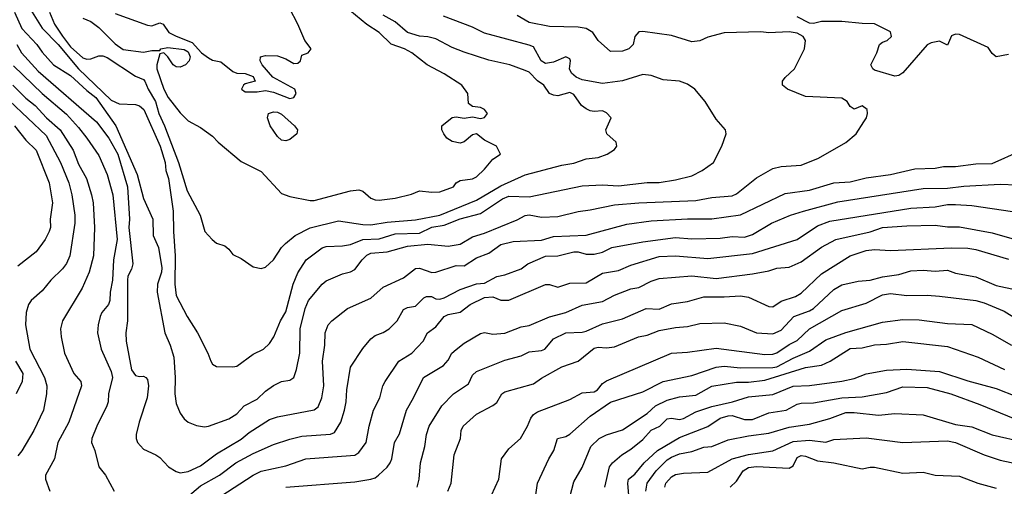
# Model space of a CAD drawing. Header units: metres. Extents: x -51132 to -49532, y -231222 to -229437.
# Tile 229 of 256: x -49886 to -49765, y -230576 to -230518. Entities that reach past the tile are written whole.
import ezdxf

# ---------------------------------------------------------------- set-up
doc = ezdxf.new("R2010")
doc.units = ezdxf.units.M
doc.layers.add('CONTOUR_INDEX', color=1, linetype='Continuous')
doc.layers.add('CONTOUR_INTER', color=3, linetype='Continuous')

msp = doc.modelspace()

# ---------------------------------------------------------------- linework, layer by layer
at = {"layer": 'CONTOUR_INDEX'}
for points, elevation in [([(-49884.93, -230516.26), (-49883.08, -230519.25), (-49881.08, -230521.26), (-49878.58, -230524.26), (-49874.58, -230528.11), (-49873.58, -230528.56), (-49871.58, -230528.65), (-49871.08, -230528.79), (-49870.55, -230529.26), (-49868.55, -230533.76), (-49867.92, -230535.76), (-49867.83, -230536.76), (-49867.53, -230537.76), (-49866.94, -230541.76), (-49866.9, -230544.26), (-49866.67, -230547.26), (-49866.73, -230550.76), (-49866.58, -230552.17), (-49865.23, -230554.76), (-49863.96, -230556.76), (-49862.65, -230559.26), (-49862.3, -230560.26), (-49862.08, -230560.6), (-49861.58, -230560.9), (-49859.58, -230560.95), (-49859.08, -230560.84), (-49857.08, -230559.36), (-49855.8, -230558.76), (-49855.08, -230558.05), (-49854.55, -230557.26), (-49853.7, -230555.26), (-49853.08, -230554.16), (-49852.16, -230550.76), (-49851.58, -230549.35), (-49850.57, -230547.76), (-49848.58, -230546.29), (-49848.08, -230546.1), (-49846.08, -230546.03), (-49845.08, -230545.87), (-49843.58, -230545.26), (-49841.58, -230545.16), (-49839.58, -230544.55), (-49836.58, -230544.49), (-49835.08, -230543.74), (-49833.58, -230543.51), (-49831.58, -230542.73), (-49829.08, -230542.05), (-49826.39, -230540.26), (-49825.58, -230539.91), (-49823.08, -230540.02), (-49816.58, -230538.63), (-49814.08, -230538.54), (-49812.08, -230538.64), (-49808.58, -230538.25), (-49807.08, -230538.25), (-49805.08, -230537.92), (-49803.08, -230537.42), (-49801.8, -230536.76), (-49800.41, -230535.76), (-49799.36, -230533.76), (-49798.82, -230532.26), (-49798.9, -230531.76), (-49800.08, -230530.45), (-49801.4, -230528.26), (-49802.69, -230526.76), (-49803.58, -230526.12), (-49804.58, -230525.77), (-49806.58, -230525.58), (-49808.08, -230525.08), (-49809.08, -230524.93), (-49811.58, -230525.71), (-49814.08, -230526.04), (-49816.58, -230525.61), (-49817.31, -230525.26), (-49817.9, -230524.76), (-49818.12, -230524.26), (-49818, -230523.26), (-49818.08, -230523.01), (-49818.58, -230522.78), (-49820.08, -230523.42), (-49821.08, -230523.58), (-49821.62, -230523.26), (-49822.58, -230521.55), (-49823.08, -230521.32), (-49828.58, -230519.84), (-49830.08, -230519.11), (-49833.65, -230517.76)], 65), ([(-49887.08, -230528.2), (-49882.58, -230532.46), (-49880.8, -230535.76), (-49879.8, -230538.26), (-49879.42, -230539.76), (-49879.06, -230542.26), (-49879.04, -230543.26), (-49879.65, -230547.26), (-49880.08, -230548.2), (-49880.58, -230548.88), (-49882, -230550.26), (-49883.08, -230551.56), (-49884.42, -230552.76), (-49884.76, -230553.26), (-49885.06, -230554.26), (-49885.12, -230555.76), (-49884.58, -230558.76), (-49882.78, -230562.26), (-49882.49, -230563.26), (-49882.54, -230564.26), (-49882.92, -230566.26), (-49884.08, -230568.76), (-49885.58, -230571.28), (-49886.08, -230571.88)], 70), ([(-49853.08, -230575.75), (-49844.58, -230575.09), (-49842.58, -230574.76), (-49842.08, -230574.6), (-49841.64, -230574.26), (-49840.58, -230573.28), (-49840.23, -230572.76), (-49840.02, -230572.26), (-49839.66, -230570.26), (-49839.08, -230569.18), (-49838.22, -230566.26), (-49837.32, -230564.76), (-49836.1, -230562.26), (-49833.66, -230560.76), (-49833.08, -230560.13), (-49832.6, -230559.26), (-49832.08, -230558.8), (-49831.08, -230558.02), (-49829.08, -230556.82), (-49828.58, -230556.73), (-49827.58, -230556.92), (-49826.08, -230556.79), (-49824.08, -230556.01), (-49823.08, -230555.86), (-49820.58, -230554.77), (-49818.58, -230554.24), (-49816.58, -230553.33), (-49814.08, -230552.91), (-49812.58, -230552.12), (-49810.58, -230551.32), (-49809.58, -230551.17), (-49808.08, -230550.37), (-49807.08, -230550.04), (-49803.08, -230549.73), (-49800.08, -230550.05), (-49795.58, -230549.48), (-49793.58, -230549.11), (-49792.58, -230548.8), (-49791.08, -230548.67), (-49789.58, -230548.01), (-49787.08, -230546.22), (-49785.33, -230545.26), (-49781.08, -230544.32), (-49779.58, -230543.78), (-49776.58, -230543.57), (-49773.08, -230543.51), (-49771.58, -230543.7), (-49770.08, -230543.71), (-49766.08, -230544.44), (-49763.08, -230545.31)], 70), ([(-49818.08, -230576.97), (-49817.58, -230575.12), (-49816.58, -230573.32), (-49815.49, -230570.76), (-49814.47, -230569.76), (-49813.58, -230569.3), (-49811.58, -230568.69), (-49808.58, -230566.68), (-49807.54, -230565.76), (-49806.08, -230565.06), (-49804.58, -230564.63), (-49802.58, -230564.43), (-49800.58, -230563.33), (-49797.58, -230562.81), (-49796.08, -230562.83), (-49794.08, -230562.59), (-49789.08, -230561.01), (-49787.08, -230560.73), (-49786.02, -230560.26), (-49783.58, -230558.67), (-49782.08, -230558.59), (-49780.58, -230558.22), (-49779.08, -230558.16), (-49777.08, -230557.8), (-49771.58, -230558.45), (-49767.79, -230559.76), (-49764.55, -230561.26)], 75), ([(-49798.36, -230575.76), (-49797.58, -230575.01), (-49796.76, -230573.76), (-49796.08, -230573.35), (-49795.08, -230573.2), (-49791.08, -230573.43), (-49790.58, -230573.11), (-49790.08, -230572.1), (-49789.58, -230571.86), (-49789.08, -230571.92), (-49787.58, -230572.51), (-49785.58, -230572.75), (-49782.08, -230573.52), (-49781.08, -230573.29), (-49780.58, -230573.31), (-49777.08, -230574.03), (-49774.58, -230573.93), (-49773.08, -230574.26), (-49770.08, -230574.4), (-49767.86, -230575.26), (-49765.58, -230575.86)], 80)]:
    msp.add_lwpolyline(points, dxfattribs=dict(at, elevation=elevation))
at = {"layer": 'CONTOUR_INTER'}
for points, elevation in [([(-49878.08, -230518), (-49877.08, -230518.41), (-49876.08, -230519.13), (-49874.08, -230521.18), (-49873.08, -230521.85), (-49870.58, -230522.17), (-49869.58, -230521.99), (-49868.58, -230521.99), (-49868.46, -230521.76), (-49867.58, -230521.62), (-49865.58, -230521.85), (-49865.08, -230522.14), (-49864.85, -230522.76), (-49864.97, -230523.26), (-49865.43, -230523.76), (-49866.08, -230524.04), (-49866.58, -230524.01), (-49866.95, -230523.76), (-49867.58, -230522.76), (-49868.08, -230522.28), (-49868.58, -230522.38), (-49868.94, -230523.76), (-49868.94, -230524.26), (-49868.1, -230526.76), (-49867.57, -230527.76), (-49866.08, -230529.66), (-49865.08, -230530.63), (-49863.58, -230531.46), (-49862.08, -230532.54), (-49861.39, -230533.26), (-49858.58, -230535.64), (-49856.08, -230536.89), (-49853.58, -230539.6), (-49852.58, -230539.95), (-49850.08, -230540.45), (-49849.58, -230540.46), (-49845.08, -230539.26), (-49844.08, -230539.13), (-49843.58, -230539.3), (-49842.58, -230540.16), (-49842.08, -230540.38), (-49841.58, -230540.43), (-49839.58, -230540.16), (-49837.58, -230539.66), (-49836.58, -230539.28), (-49835.08, -230539.44), (-49834.08, -230539.37), (-49832.41, -230538.76), (-49832.08, -230538.29), (-49831.58, -230537.98), (-49830.08, -230537.8), (-49829.58, -230537.55), (-49828.58, -230536.61), (-49827.58, -230535.37), (-49826.61, -230534.76), (-49827.12, -230533.76), (-49828.58, -230533.04), (-49829.58, -230532.23), (-49830.08, -230532.37), (-49831.08, -230533.25), (-49831.58, -230533.39), (-49832.58, -230533.18), (-49833.22, -230532.76), (-49833.59, -230532.26), (-49833.86, -230531.76), (-49833.85, -230531.26), (-49832.58, -230530.23), (-49832.08, -230530.16), (-49831.08, -230530.3), (-49830.08, -230530.14), (-49829.08, -230530.34), (-49828.58, -230530.22), (-49828.24, -230529.76), (-49828.59, -230529.26), (-49829.08, -230529.02), (-49830.08, -230528.87), (-49830.58, -230528.49), (-49830.63, -230527.26), (-49831.38, -230526.26), (-49833.58, -230524.86), (-49835.64, -230523.76), (-49837.55, -230522.26), (-49838.44, -230521.76), (-49840.08, -230521.19), (-49841.58, -230519.76), (-49843.08, -230518.79), (-49846.58, -230515.89)], 63), ([(-49874.08, -230517.41), (-49870.08, -230518.87), (-49869.58, -230518.94), (-49868.58, -230518.59), (-49868.18, -230518.76), (-49867.46, -230519.76), (-49866.58, -230520.22), (-49864.58, -230520.98), (-49863.43, -230522.26), (-49862.58, -230522.9), (-49862.08, -230523.16), (-49861.08, -230523.37), (-49859.58, -230524.58), (-49859.08, -230524.78), (-49858.08, -230524.83), (-49857.08, -230525.19), (-49856.82, -230525.76), (-49858.08, -230526.08), (-49858.29, -230526.26), (-49858.52, -230526.76), (-49858.08, -230527.07), (-49856.58, -230527.07), (-49855.58, -230526.92), (-49854.58, -230527.1), (-49852.58, -230527.91), (-49852.08, -230527.77), (-49851.8, -230527.26), (-49851.95, -230526.76), (-49854.67, -230525.26), (-49855.99, -230523.76), (-49856.21, -230523.26), (-49856.17, -230522.76), (-49855.58, -230522.6), (-49854.08, -230522.64), (-49853.08, -230523), (-49852.08, -230523.57), (-49851.58, -230523.55), (-49851.25, -230523.26), (-49851.08, -230522.57), (-49850.32, -230522.26), (-49849.96, -230521.76), (-49850.72, -230520.76), (-49851.57, -230518.76), (-49852.63, -230516.76)], 62), ([(-49886.48, -230517.26), (-49885.59, -230519.26), (-49883.71, -230521.26), (-49883.08, -230522.19), (-49881.67, -230523.76), (-49879.58, -230525.08), (-49877.58, -230526.92), (-49876.48, -230527.76), (-49873.99, -230531.26), (-49871.35, -230537.26), (-49870.58, -230540.19), (-49869.45, -230542.76), (-49869.39, -230544.76), (-49868.76, -230546.26), (-49868.34, -230548.76), (-49868.38, -230549.26), (-49868.86, -230550.76), (-49868.91, -230551.76), (-49867.95, -230556.76), (-49867.29, -230558.26), (-49866.85, -230559.76), (-49866.7, -230562.26), (-49866.73, -230564.26), (-49866.58, -230565.46), (-49866.08, -230566.63), (-49865.58, -230567.33), (-49865.07, -230567.76), (-49864.08, -230568.17), (-49863.08, -230568.34), (-49862.58, -230568.25), (-49860.08, -230567.36), (-49859.08, -230566.74), (-49858.18, -230565.76), (-49856.58, -230564.91), (-49855.58, -230563.92), (-49854.58, -230563.22), (-49853.58, -230562.76), (-49852.58, -230562.59), (-49852.09, -230562.26), (-49851.74, -230561.26), (-49851.33, -230559.26), (-49851.31, -230556.26), (-49850.7, -230553.76), (-49850.28, -230552.76), (-49848.58, -230550.74), (-49848.08, -230550.34), (-49846.08, -230549.47), (-49845.08, -230549.23), (-49844.58, -230548.97), (-49843.68, -230547.76), (-49843.08, -230547.17), (-49842.58, -230546.94), (-49840.58, -230546.79), (-49838.08, -230546.09), (-49835.58, -230545.83), (-49833.08, -230546.08), (-49831.58, -230545.84), (-49830.08, -230544.91), (-49828.58, -230544.47), (-49824.58, -230542.82), (-49823.58, -230542.29), (-49823.08, -230542.24), (-49821.58, -230542.51), (-49819.58, -230542.41), (-49817.08, -230541.8), (-49815.58, -230541.62), (-49812.58, -230540.99), (-49809.58, -230540.73), (-49802.58, -230540.46), (-49800.58, -230540.07), (-49798.08, -230539.87), (-49797.58, -230539.63), (-49795.08, -230537.66), (-49793.08, -230536.52), (-49792.08, -230536.27), (-49789.58, -230536.12), (-49787.46, -230535.26), (-49784.08, -230533.3), (-49782.84, -230532.26), (-49781.86, -230530.76), (-49781.54, -230530.26), (-49781.41, -230529.76), (-49781.47, -230529.26), (-49782.08, -230528.8), (-49783.08, -230529.2), (-49783.58, -230528.89), (-49783.93, -230528.26), (-49784.58, -230527.87), (-49789.08, -230527.64), (-49791.3, -230526.76), (-49791.91, -230526.26), (-49791.88, -230525.76), (-49791.58, -230525.3), (-49790.4, -230524.26), (-49789.18, -230521.76), (-49789.08, -230520.76), (-49789.37, -230520.26), (-49790.08, -230519.86), (-49791.08, -230519.68), (-49793.58, -230519.81), (-49794.58, -230519.68), (-49799.08, -230519.81), (-49801.08, -230520.35), (-49802.08, -230520.79), (-49803.08, -230520.93), (-49805.58, -230520.15), (-49809.08, -230519.66), (-49809.58, -230519.7), (-49810.08, -230520.26), (-49810.27, -230521.26), (-49810.82, -230521.76), (-49811.58, -230522.08), (-49813.08, -230522.09), (-49814.58, -230520.76), (-49815.25, -230519.76), (-49816.08, -230519.28), (-49817.08, -230519.12), (-49820.58, -230519.02), (-49823.08, -230518.53), (-49824.58, -230517.66)], 66), ([(-49882.16, -230517.26), (-49881.54, -230518.76), (-49880.58, -230520.23), (-49879.58, -230521.54), (-49878.08, -230522.88), (-49877.58, -230523.04), (-49877.08, -230522.99), (-49876.08, -230522.64), (-49875.58, -230522.64), (-49875.08, -230522.85), (-49871.58, -230525.15), (-49870.58, -230525.56), (-49870.42, -230525.76), (-49870.03, -230526.76), (-49869.12, -230528.26), (-49868.72, -230529.76), (-49867.99, -230531.26), (-49866.26, -230535.76), (-49865.2, -230539.26), (-49863.61, -230542.26), (-49863.04, -230544.26), (-49862.15, -230545.26), (-49861.58, -230545.72), (-49860.58, -230546.03), (-49860.08, -230546.43), (-49859.58, -230547.12), (-49858.58, -230547.6), (-49857.08, -230548.64), (-49856.08, -230548.83), (-49855.58, -230548.65), (-49854.58, -230547.78), (-49853.61, -230546.26), (-49853.11, -230545.76), (-49851.9, -230544.76), (-49850.08, -230543.82), (-49846.58, -230542.95), (-49843.58, -230543.42), (-49842.58, -230543.44), (-49840.58, -230543.14), (-49837.08, -230542.85), (-49834.08, -230542.27), (-49829.58, -230540.42), (-49826.58, -230538.63), (-49823.58, -230537.3), (-49819.08, -230536.12), (-49817.58, -230535.85), (-49816.08, -230535.34), (-49814.58, -230535.14), (-49813.47, -230534.76), (-49812.58, -230534.16), (-49812.31, -230533.76), (-49812.37, -230533.26), (-49813.54, -230532.26), (-49813.66, -230531.76), (-49812.98, -230530.26), (-49813.58, -230529.66), (-49814.08, -230529.43), (-49815.08, -230529.51), (-49815.58, -230529.43), (-49816.08, -230529.18), (-49816.64, -230528.76), (-49817.58, -230527.41), (-49818.08, -230527.14), (-49819.58, -230527.57), (-49820.08, -230527.5), (-49820.58, -230527.26), (-49821.3, -230526.26), (-49822.08, -230525.73), (-49823.08, -230524.66), (-49823.58, -230524.44), (-49825.48, -230523.76), (-49828.08, -230523.16), (-49831.08, -230522.19), (-49832.58, -230521.61), (-49834.58, -230520.56), (-49835.58, -230520.31), (-49836.58, -230520.23), (-49838.08, -230519.75), (-49839.58, -230518.45), (-49841.08, -230517.64)], 64), ([(-49764.08, -230522.47), (-49765.58, -230522.75), (-49766.08, -230522.34), (-49766.58, -230521.63), (-49770.08, -230520.03), (-49770.58, -230519.96), (-49771.08, -230520.18), (-49771.58, -230521.31), (-49772.58, -230520.84), (-49773.58, -230521.03), (-49774.08, -230521.27), (-49777.08, -230524.74), (-49777.58, -230525.08), (-49778.08, -230525.14), (-49780.58, -230524.4), (-49780.79, -230524.26), (-49781, -230523.76), (-49780.26, -230522.26), (-49779.97, -230521.26), (-49779.58, -230520.97), (-49778.99, -230520.76), (-49778.46, -230520.26), (-49778.58, -230519.7), (-49780.58, -230518.69), (-49782.08, -230518.66), (-49784.58, -230518.4), (-49787.08, -230518.43), (-49788.08, -230518.64), (-49788.58, -230518.62), (-49790.08, -230517.85)], 67), ([(-49886.19, -230521.26), (-49885.61, -230522.26), (-49883.58, -230524.54), (-49876.36, -230530.76), (-49874.84, -230532.76), (-49873.75, -230534.76), (-49872.54, -230538.76), (-49872.32, -230542.76), (-49872.39, -230543.76), (-49871.92, -230548.26), (-49872.08, -230548.9), (-49872.5, -230549.76), (-49872.57, -230550.26), (-49872.56, -230555.26), (-49872.77, -230556.76), (-49872.74, -230557.76), (-49872.08, -230561.32), (-49871.58, -230561.99), (-49871.08, -230562.12), (-49870.58, -230562.08), (-49870.31, -230562.26), (-49870.08, -230562.5), (-49869.97, -230563.26), (-49870.15, -230564.76), (-49871.14, -230567.76), (-49871.49, -230569.26), (-49871.49, -230569.76), (-49871.31, -230570.26), (-49870.58, -230571.06), (-49869.08, -230571.78), (-49868.58, -230572.11), (-49867.52, -230573.26), (-49866.58, -230573.84), (-49866.08, -230574), (-49865.08, -230573.84), (-49863.58, -230573.15), (-49861.58, -230571.67), (-49858.58, -230569.83), (-49857.58, -230569.02), (-49855.08, -230567.42), (-49854.08, -230567.09), (-49849.58, -230566.24), (-49849.08, -230565.87), (-49848.63, -230564.76), (-49848.4, -230563.26), (-49848.53, -230560.26), (-49848.24, -230558.26), (-49848.22, -230556.76), (-49847.85, -230555.76), (-49847.41, -230555.26), (-49845.48, -230553.76), (-49842.58, -230552.5), (-49841.08, -230551.12), (-49838.58, -230549.98), (-49837.08, -230548.81), (-49836.58, -230548.77), (-49835.08, -230549.33), (-49834.58, -230549.27), (-49832.08, -230548.46), (-49831.08, -230548.48), (-49829.58, -230547.52), (-49828.08, -230546.93), (-49826.58, -230545.89), (-49825.08, -230545.5), (-49821.58, -230545.33), (-49820.08, -230544.9), (-49816.08, -230544.74), (-49811.08, -230543.37), (-49808.08, -230542.97), (-49803.58, -230542.72), (-49800.58, -230542.72), (-49797.08, -230542.22), (-49791.58, -230539.61), (-49788.58, -230539.18), (-49785.58, -230538.27), (-49783.58, -230538.16), (-49781.58, -230537.66), (-49778.6, -230537.26), (-49775.58, -230536.54), (-49773.08, -230536.47), (-49772.08, -230536.25), (-49770.58, -230536.25), (-49768.08, -230535.93), (-49766.08, -230535.89), (-49762.58, -230534.35)], 67), ([(-49886.58, -230523.89), (-49883.08, -230527.26), (-49880.08, -230529.82), (-49878.58, -230531.48), (-49877.55, -230532.76), (-49876.08, -230534.93), (-49875.05, -230537.26), (-49874.36, -230539.76), (-49873.83, -230545.26), (-49874.27, -230547.76), (-49874.39, -230550.26), (-49874.71, -230551.76), (-49874.74, -230552.76), (-49874.92, -230553.26), (-49875.71, -230554.26), (-49875.91, -230554.76), (-49876.17, -230555.76), (-49876.25, -230556.76), (-49875.8, -230558.76), (-49874.58, -230561.52), (-49874.42, -230562.26), (-49874.91, -230564.26), (-49874.96, -230565.26), (-49875.1, -230565.76), (-49876.34, -230568.26), (-49876.95, -230569.76), (-49876.98, -230570.26), (-49876.57, -230571.26), (-49876.08, -230573.26), (-49875.27, -230574.26), (-49874.22, -230576.26)], 68), ([(-49886.67, -230526.26), (-49885.08, -230527.87), (-49883.92, -230528.76), (-49882.53, -230530.26), (-49880.86, -230531.76), (-49879.24, -230534.26), (-49878.58, -230535.96), (-49877.61, -230537.76), (-49876.98, -230539.76), (-49876.8, -230540.76), (-49876.62, -230543.76), (-49876.73, -230547.26), (-49877.3, -230549.26), (-49878.16, -230551.26), (-49880.57, -230555.26), (-49880.8, -230556.26), (-49880.74, -230557.26), (-49880.3, -230559.26), (-49879.15, -230561.76), (-49878.31, -230562.76), (-49878.21, -230563.26), (-49879.77, -230567.76), (-49881.15, -230570.26), (-49881.57, -230572.26), (-49882.64, -230574.26), (-49882.65, -230574.76), (-49882.14, -230576.26)], 69), ([(-49855.18, -230529.76), (-49854.58, -230529.53), (-49854.08, -230529.59), (-49853.58, -230529.84), (-49852, -230531.26), (-49851.63, -230531.76), (-49851.72, -230532.26), (-49852.58, -230532.96), (-49853.08, -230533.12), (-49853.58, -230533.03), (-49854.08, -230532.58), (-49854.98, -230531.26), (-49855.33, -230530.26), (-49855.18, -230529.76)], 63), ([(-49886.47, -230531.26), (-49885.08, -230533.01), (-49883.81, -230534.26), (-49882.2, -230538.26), (-49881.81, -230540.76), (-49882.1, -230542.76), (-49882.05, -230543.76), (-49882.19, -230544.26), (-49882.68, -230545.26), (-49883.81, -230546.76), (-49886.08, -230548.53)], 71), ([(-49867.9, -230579.26), (-49863.58, -230575.61), (-49861.22, -230574.26), (-49859.2, -230572.76), (-49857.08, -230571.62), (-49854.58, -230570.49), (-49852.58, -230569.85), (-49851.08, -230569.49), (-49847.58, -230569.22), (-49847.08, -230569.04), (-49846.28, -230567.76), (-49845.83, -230566.26), (-49845.63, -230565.26), (-49845.56, -230563.76), (-49845.08, -230560.99), (-49843.58, -230558.69), (-49842.58, -230557.47), (-49842.08, -230557.07), (-49841.08, -230556.71), (-49840.33, -230556.26), (-49839.34, -230555.26), (-49838.58, -230553.86), (-49838.08, -230553.62), (-49837.08, -230553.47), (-49836.08, -230552.44), (-49835.75, -230552.26), (-49835.14, -230552.26), (-49834.58, -230552.56), (-49834.08, -230552.59), (-49833.58, -230552.46), (-49831.58, -230551.4), (-49829.58, -230550.73), (-49828.58, -230550.64), (-49827.08, -230549.8), (-49826.08, -230549.62), (-49824.08, -230548.86), (-49823.27, -230548.26), (-49821.08, -230547.32), (-49819.58, -230547.27), (-49817.58, -230546.78), (-49817.08, -230546.79), (-49816.08, -230547.05), (-49815.08, -230547.08), (-49814.08, -230546.8), (-49812.91, -230546.26), (-49809.08, -230545.54), (-49805.08, -230545.03), (-49803.08, -230545.19), (-49799.58, -230545.08), (-49798.08, -230544.87), (-49796.58, -230544.95), (-49795.58, -230544.65), (-49793.26, -230543.26), (-49790.92, -230542.26), (-49789.29, -230541.76), (-49785.08, -230540.63), (-49774.58, -230538.98), (-49771.58, -230538.94), (-49769.58, -230538.7), (-49765.08, -230538.45), (-49763.08, -230538.51)], 68), ([(-49861.08, -230576.88), (-49857.08, -230574.29), (-49856.08, -230573.77), (-49853.08, -230573.13), (-49850.58, -230572.25), (-49845.08, -230571.87), (-49844.58, -230571.8), (-49844.08, -230571.47), (-49843.15, -230570.26), (-49842.8, -230568.26), (-49842.26, -230566.26), (-49841.49, -230564.76), (-49841.12, -230563.26), (-49840.83, -230562.76), (-49839.14, -230560.26), (-49837.55, -230559.26), (-49836.15, -230557.76), (-49835.6, -230556.76), (-49834.58, -230556.03), (-49833.55, -230554.76), (-49833.08, -230554.51), (-49831.58, -230554.2), (-49830.38, -230553.26), (-49828.58, -230552.39), (-49827.58, -230552.32), (-49826.58, -230552.74), (-49825.58, -230552.72), (-49821.08, -230550.81), (-49820.58, -230550.79), (-49819.58, -230551.11), (-49818.08, -230550.65), (-49816.08, -230550.6), (-49814.08, -230549.4), (-49812.08, -230549.08), (-49810.58, -230548.43), (-49807.08, -230547.36), (-49805.08, -230547.25), (-49801.08, -230547.61), (-49795.58, -230546.97), (-49790.08, -230545.24), (-49787.58, -230543.57), (-49786.08, -230543), (-49776.08, -230541.41), (-49773.08, -230541.25), (-49771.58, -230540.95), (-49770.58, -230540.95), (-49768.58, -230541.05), (-49763.58, -230541.8)], 69), ([(-49836.88, -230575.76), (-49836.65, -230574.76), (-49836.47, -230572.76), (-49835.94, -230570.76), (-49835.74, -230569.26), (-49835.39, -230568.26), (-49833.87, -230565.76), (-49832.43, -230564.26), (-49830.58, -230563.05), (-49830.08, -230561.97), (-49829.58, -230561.52), (-49826.08, -230560.12), (-49824.08, -230559.6), (-49823.08, -230559.08), (-49821.58, -230558.92), (-49821.17, -230558.76), (-49820.08, -230557.48), (-49818.58, -230556.77), (-49816.58, -230556.68), (-49816.08, -230556.54), (-49814.08, -230555.64), (-49811.58, -230555.04), (-49808.69, -230553.76), (-49807.08, -230553.84), (-49805.58, -230553.19), (-49803.58, -230552.89), (-49801.58, -230552.32), (-49799.08, -230552.33), (-49797.08, -230552.18), (-49796.08, -230552.36), (-49793.58, -230553.51), (-49793.08, -230553.53), (-49792.08, -230552.87), (-49790.29, -230552.26), (-49789.58, -230551.85), (-49787.08, -230549.5), (-49783.58, -230547.26), (-49781.58, -230546.62), (-49780.58, -230546.47), (-49778.58, -230546.61), (-49771.08, -230546.27), (-49769.08, -230546.31), (-49768.08, -230546.48), (-49764.08, -230547.67)], 71), ([(-49833.13, -230576.26), (-49832.72, -230575.26), (-49832.32, -230571.76), (-49831.57, -230569.76), (-49831.48, -230568.76), (-49831.24, -230568.26), (-49829.6, -230566.76), (-49827.58, -230565.72), (-49827.08, -230565.33), (-49826.46, -230564.26), (-49826.08, -230564), (-49822.58, -230563.02), (-49821.58, -230562.32), (-49819.08, -230560.93), (-49817.05, -230560.26), (-49815.08, -230558.64), (-49814.58, -230558.51), (-49813.58, -230558.61), (-49812.58, -230558.48), (-49809.65, -230557.26), (-49808.58, -230557.03), (-49807.08, -230556.46), (-49805.08, -230556.08), (-49803.58, -230555.96), (-49802.08, -230555.59), (-49799.08, -230555.52), (-49797.08, -230555.92), (-49795.08, -230556.77), (-49793.08, -230556.89), (-49792.08, -230556.43), (-49790.49, -230554.76), (-49788.58, -230554.06), (-49788.08, -230553.76), (-49785.58, -230551.4), (-49784.58, -230550.86), (-49782.58, -230550.38), (-49781.08, -230550.26), (-49779.58, -230549.87), (-49777.58, -230549.58), (-49776.08, -230549.1), (-49774.58, -230549.04), (-49773.08, -230549.16), (-49771.58, -230549.03), (-49770.58, -230549.42), (-49768.08, -230549.86), (-49765.58, -230550.94), (-49763.08, -230551.44)], 72), ([(-49827.74, -230576.76), (-49826.83, -230574.76), (-49826.49, -230572.26), (-49825.58, -230571.03), (-49824.17, -230569.76), (-49823.28, -230568.26), (-49822.89, -230567.26), (-49822.58, -230566.79), (-49822.08, -230566.46), (-49818.08, -230564.95), (-49816.58, -230564.15), (-49815.08, -230564.01), (-49814.68, -230563.76), (-49814.08, -230563.01), (-49813.58, -230562.67), (-49805.58, -230559.25), (-49803.58, -230559.14), (-49800.08, -230558.63), (-49794.08, -230559.4), (-49793.08, -230559.38), (-49792.58, -230559.21), (-49791.08, -230558.2), (-49790.08, -230557.71), (-49788.58, -230556.24), (-49784.58, -230554.01), (-49781.58, -230553.11), (-49779.58, -230552.08), (-49778.58, -230551.89), (-49776.58, -230552.16), (-49774.08, -230552.11), (-49772.58, -230552.22), (-49768.08, -230552.77), (-49767.08, -230553.05), (-49764.58, -230554.08), (-49761.88, -230555.76)], 73), ([(-49822.66, -230579.26), (-49822.06, -230575.26), (-49820.67, -230572.26), (-49820.04, -230571.26), (-49819.61, -230569.76), (-49818.58, -230569.5), (-49818.08, -230569.24), (-49815.58, -230567), (-49813.08, -230565.28), (-49809.08, -230564), (-49806.58, -230562.76), (-49803.08, -230562.02), (-49800.08, -230560.98), (-49799.08, -230560.87), (-49797.08, -230561.05), (-49793.08, -230561.03), (-49792.58, -230560.92), (-49790.58, -230559.87), (-49788.58, -230559), (-49786.58, -230557.6), (-49784.08, -230556.69), (-49779.58, -230555.43), (-49777.08, -230555.1), (-49775.08, -230555.17), (-49771.58, -230555.59), (-49768.58, -230555.71), (-49766.08, -230556.92), (-49763.68, -230558.26)], 74), ([(-49886.36, -230560.26), (-49885.47, -230561.76), (-49885.54, -230562.76), (-49886.26, -230564.26)], 71), ([(-49813.78, -230575.76), (-49813.21, -230573.26), (-49812.83, -230572.76), (-49811.7, -230571.76), (-49810.58, -230571.08), (-49809.08, -230569.89), (-49808.08, -230568.75), (-49807, -230568.26), (-49806.08, -230567.34), (-49805.58, -230567.24), (-49804.58, -230567.41), (-49804.08, -230567.29), (-49802.58, -230566.48), (-49800.58, -230565.81), (-49798.06, -230565.26), (-49796.08, -230564.63), (-49793.08, -230564.33), (-49790.58, -230563.3), (-49788.58, -230563.23), (-49784.58, -230562.69), (-49783.08, -230562.36), (-49781.58, -230561.81), (-49779.08, -230561.36), (-49776.58, -230561.23), (-49772.58, -230561.53), (-49769.08, -230562.67), (-49765.58, -230563.6), (-49763.08, -230564.61)], 76), ([(-49810.76, -230577.26), (-49810.93, -230575.26), (-49810.85, -230574.76), (-49810.08, -230574.16), (-49808.93, -230572.76), (-49807.31, -230571.26), (-49804.58, -230569.65), (-49801.08, -230568.29), (-49799.58, -230567.25), (-49798.58, -230566.96), (-49798.08, -230566.94), (-49796.58, -230567.44), (-49795.58, -230567.41), (-49793.58, -230566.62), (-49791.43, -230566.26), (-49790.08, -230565.52), (-49789.58, -230565.4), (-49788.08, -230565.36), (-49784.58, -230564.76), (-49782.08, -230564.62), (-49779.08, -230564.1), (-49777.08, -230563.39), (-49774.08, -230563.47), (-49771.18, -230564.26), (-49767.58, -230565.57), (-49758.08, -230569.47)], 77), ([(-49808.74, -230576.26), (-49808.57, -230575.26), (-49807.46, -230573.76), (-49806.08, -230572.39), (-49805.58, -230572.06), (-49804.58, -230571.66), (-49803.08, -230571.38), (-49801.58, -230570.82), (-49800.58, -230570.74), (-49798.58, -230569.93), (-49796.08, -230569.42), (-49793.58, -230569.12), (-49791.08, -230568.38), (-49788.58, -230567.98), (-49786.08, -230567.32), (-49784.08, -230566.56), (-49783.08, -230566.56), (-49780.08, -230566.88), (-49778.08, -230566.69), (-49774.58, -230566.85), (-49770.58, -230568.05), (-49768.58, -230568.34), (-49766.08, -230569.31), (-49762.08, -230570.23)], 78), ([(-49806.38, -230575.76), (-49806.25, -230575.26), (-49805.58, -230574.5), (-49805.08, -230574.2), (-49804.08, -230574.04), (-49801.08, -230573.9), (-49798.08, -230572.27), (-49796.08, -230571.73), (-49793.08, -230571.3), (-49790.58, -230570.15), (-49788.58, -230569.95), (-49786.58, -230570.2), (-49785.58, -230569.9), (-49781.58, -230569.69), (-49777.08, -230570.26), (-49771.58, -230570.04), (-49770.58, -230570.26), (-49767.08, -230571.79), (-49765.08, -230572.45), (-49759.08, -230573.72), (-49756.59, -230575.26), (-49753.97, -230576.26)], 79)]:
    msp.add_lwpolyline(points, dxfattribs=dict(at, elevation=elevation))

doc.saveas('drawing.dxf')
